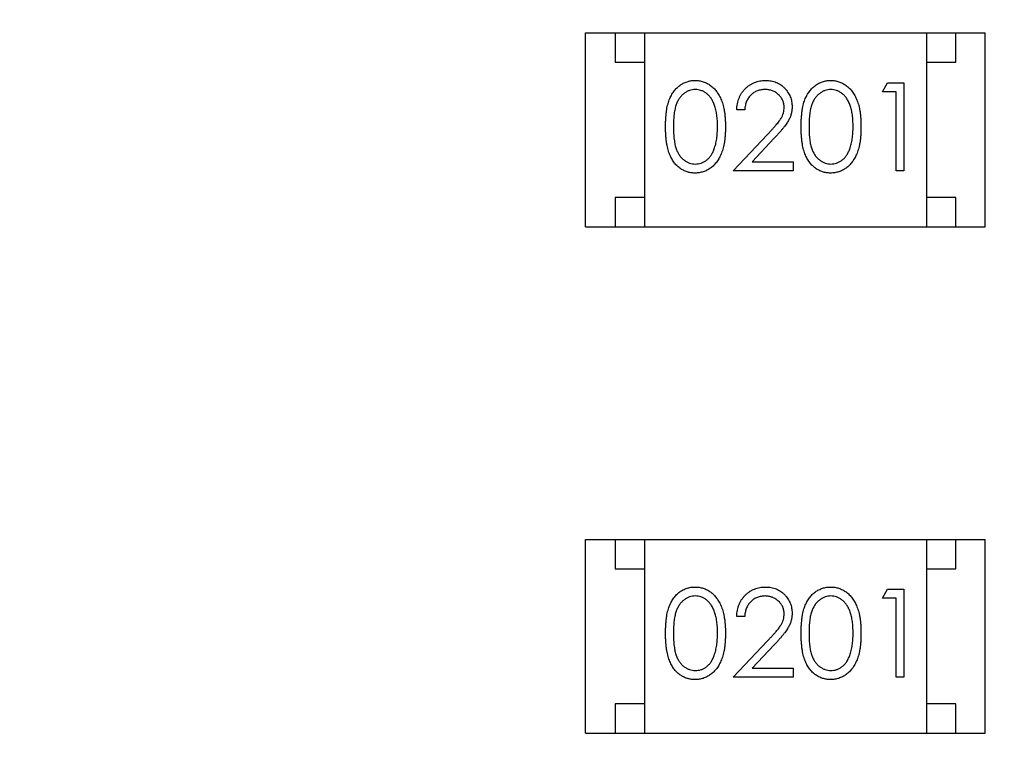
# Model space of a CAD drawing. Header units: millimetres. Extents: x 525 to 788, y 277 to 384.
# Tile 54 of 130: x 737.54 to 739.22, y 325.63 to 326.89. Entities that reach past the tile are written whole.
import ezdxf

# ---------------------------------------------------------------- set-up
doc = ezdxf.new("R2010")
doc.units = ezdxf.units.MM
doc.header["$LTSCALE"] = 5
doc.header["$PDMODE"] = 3
doc.header["$PDSIZE"] = 0.3125
doc.layers.get('0').update_dxf_attribs({"linetype": 'CONTINUOUS'})
doc.layers.get('Defpoints').update_dxf_attribs({"linetype": 'CONTINUOUS'})
doc.layers.add('dim', color=6, linetype='CONTINUOUS', lineweight=9)
doc.styles.add('Verdana', font='verdana.ttf', dxfattribs={"height": 3})
doc.dimstyles.new('aaaaaaaa 3.0', dxfattribs={"dimtxt": 3, "dimasz": 2.5, "dimexe": 1.25, "dimexo": 0.625, "dimtad": 1, "dimzin": 9, "dimdsep": 46, "dimtxsty": 'Verdana', "dimcen": 0, "dimazin": 0, "dimtfac": 1, "dimtofl": 0, "dimtmove": 0, "dimatfit": 3, "dimfxl": 1, "dimlwd": 25, "dimlwe": 25, "dimarcsym": 0})

# ---------------------------------------------------------------- blocks, each defined once
blk = doc.blocks.new('*D55')
at = {"layer": 'Defpoints', "color": 0}
for p in [(767.5081, 331.9082), (697.2861, 316.9379)]:
    blk.add_point(p, dxfattribs=at)
at = {"layer": 'dim', "color": 0, "lineweight": 25}
blk.add_line((785.4949, 335.7427), (769.9532, 332.4294), dxfattribs=at)
at = {"layer": 'dim', "color": 0}
blk.add_solid([(769.8663, 332.8369), (770.04, 332.0219), (767.5081, 331.9082)], dxfattribs=at)
at = {"layer": 'dim', "color": 0, "insert": (778.4472, 336.689), "char_height": 3, "attachment_point": 5, "rotation": 12.0345, "style": 'Verdana'}
blk.add_mtext('∅71.8', dxfattribs=at)

msp = doc.modelspace()

# ---------------------------------------------------------------- linework, layer by layer
at = {"linetype": 'Continuous'}
for p, q in [((738.507, 326.8628), (739.187, 326.8628)), ((738.507, 326.5328), (738.507, 326.8628)), ((738.557, 326.8628), (738.557, 326.8128)), ((738.607, 326.8628), (738.607, 326.5328)), ((739.087, 326.8628), (739.087, 326.5328)), ((739.137, 326.8128), (739.137, 326.8628)), ((739.187, 326.5328), (739.187, 326.8628)), ((738.557, 326.8128), (738.607, 326.8128)), ((739.087, 326.8128), (739.137, 326.8128)), ((739.0123, 326.7627), (739.0211, 326.778)), ((739.0211, 326.778), (739.0488, 326.778)), ((739.0488, 326.778), (739.0488, 326.628)), ((739.0354, 326.7627), (739.0123, 326.7627)), ((739.0354, 326.628), (739.0354, 326.7627)), ((738.7777, 326.7319), (738.7642, 326.7319)), ((738.7584, 326.628), (738.8166, 326.6901)), ((738.8281, 326.6835), (738.7905, 326.6434)), ((738.7905, 326.6434), (738.8604, 326.6434)), ((738.8604, 326.6434), (738.8604, 326.628)), ((738.8604, 326.628), (738.7584, 326.628)), ((739.0488, 326.628), (739.0354, 326.628)), ((738.607, 326.5828), (738.557, 326.5828)), ((738.557, 326.5828), (738.557, 326.5328)), ((739.137, 326.5828), (739.087, 326.5828)), ((739.137, 326.5328), (739.137, 326.5828)), ((738.507, 326.5328), (739.187, 326.5328)), ((738.507, 326.0001), (739.187, 326.0001)), ((738.507, 325.6701), (738.507, 326.0001)), ((738.557, 326.0001), (738.557, 325.9501)), ((738.607, 326.0001), (738.607, 325.6701)), ((739.087, 326.0001), (739.087, 325.6701)), ((739.137, 325.9501), (739.137, 326.0001)), ((739.187, 325.6701), (739.187, 326.0001)), ((738.557, 325.9501), (738.607, 325.9501)), ((739.087, 325.9501), (739.137, 325.9501)), ((739.0123, 325.9), (739.0211, 325.9154)), ((739.0211, 325.9154), (739.0488, 325.9154)), ((739.0488, 325.9154), (739.0488, 325.7654)), ((739.0354, 325.9), (739.0123, 325.9)), ((739.0354, 325.7654), (739.0354, 325.9)), ((738.7777, 325.8692), (738.7642, 325.8692)), ((738.7584, 325.7654), (738.8166, 325.8275)), ((738.8281, 325.8208), (738.7905, 325.7808)), ((738.7905, 325.7808), (738.8604, 325.7808)), ((738.8604, 325.7808), (738.8604, 325.7654)), ((738.8604, 325.7654), (738.7584, 325.7654)), ((739.0488, 325.7654), (739.0354, 325.7654)), ((738.607, 325.7201), (738.557, 325.7201)), ((738.557, 325.7201), (738.557, 325.6701)), ((739.137, 325.7201), (739.087, 325.7201)), ((739.137, 325.6701), (739.137, 325.7201)), ((738.507, 325.6701), (739.187, 325.6701))]:
    msp.add_line(p, q, dxfattribs=at)
msp.add_arc((732.3971, 324.423), 35.9, 323.58286, 216.35846, dxfattribs=at)
for points, knots in [([(738.643, 326.703), (738.6431, 326.7054), (738.6431, 326.7101), (738.6434, 326.7169), (738.6439, 326.7233), (738.6446, 326.7292), (738.6454, 326.7348), (738.6465, 326.7399), (738.6478, 326.7446), (738.6493, 326.7489), (738.651, 326.7528), (738.6528, 326.7565), (738.6548, 326.76), (738.657, 326.7632), (738.6593, 326.7662), (738.6618, 326.7689), (738.6644, 326.7713), (738.6672, 326.7735), (738.6702, 326.7755), (738.6732, 326.7772), (738.6763, 326.7787), (738.6796, 326.7798), (738.6829, 326.7808), (738.6862, 326.7814), (738.6897, 326.7818), (738.692, 326.7819), (738.6932, 326.7819)], [0, 0, 0, 0, 0.068595, 0.133246, 0.194313, 0.251279, 0.304513, 0.354235, 0.400481, 0.443411, 0.484015, 0.523252, 0.561042, 0.5979, 0.633518, 0.668314, 0.702496, 0.736685, 0.770293, 0.803437, 0.835913, 0.86846, 0.900847, 0.933467, 0.966258, 1, 1, 1, 1]), ([(738.6932, 326.7819), (738.6944, 326.7819), (738.6968, 326.7818), (738.7003, 326.7814), (738.7037, 326.7808), (738.707, 326.7798), (738.7103, 326.7787), (738.7135, 326.7772), (738.7165, 326.7755), (738.7195, 326.7735), (738.7224, 326.7713), (738.7251, 326.7688), (738.7277, 326.766), (738.7301, 326.763), (738.7323, 326.7596), (738.7345, 326.7561), (738.7364, 326.7522), (738.7382, 326.7482), (738.7398, 326.7437), (738.7412, 326.739), (738.7424, 326.7339), (738.7433, 326.7284), (738.7441, 326.7226), (738.7446, 326.7163), (738.7449, 326.7098), (738.7449, 326.7053), (738.745, 326.703)], [0, 0, 0, 0, 0.033788, 0.067194, 0.099862, 0.132567, 0.165151, 0.197913, 0.231319, 0.265083, 0.299255, 0.334399, 0.369943, 0.406284, 0.444064, 0.482998, 0.523354, 0.565537, 0.609613, 0.656391, 0.705885, 0.758325, 0.813832, 0.872795, 0.934722, 1, 1, 1, 1]), ([(738.7642, 326.7319), (738.7643, 326.7337), (738.7645, 326.7372), (738.7653, 326.7423), (738.7664, 326.7472), (738.7681, 326.7518), (738.7701, 326.7562), (738.7725, 326.7604), (738.7754, 326.7643), (738.7787, 326.7679), (738.7822, 326.7712), (738.786, 326.774), (738.7901, 326.7765), (738.7943, 326.7785), (738.7987, 326.78), (738.8033, 326.7811), (738.8081, 326.7818), (738.8114, 326.7819), (738.8131, 326.7819)], [0, 0, 0, 0, 0.068791, 0.135103, 0.198979, 0.261904, 0.323495, 0.385195, 0.446969, 0.509765, 0.572251, 0.633405, 0.693251, 0.752583, 0.812579, 0.873275, 0.93555, 1, 1, 1, 1]), ([(738.8131, 326.7819), (738.8148, 326.7819), (738.818, 326.7818), (738.8227, 326.7811), (738.8272, 326.7801), (738.8315, 326.7787), (738.8354, 326.7768), (738.8392, 326.7745), (738.8427, 326.7718), (738.8459, 326.7687), (738.8489, 326.7653), (738.8514, 326.7617), (738.8536, 326.758), (738.8554, 326.7542), (738.8567, 326.7502), (738.8577, 326.746), (738.8583, 326.7417), (738.8584, 326.7388), (738.8584, 326.7373)], [0, 0, 0, 0, 0.069475, 0.136517, 0.200789, 0.26383, 0.325735, 0.387291, 0.449509, 0.512968, 0.576275, 0.63758, 0.697903, 0.757172, 0.816599, 0.876653, 0.93729, 1, 1, 1, 1]), ([(738.8738, 326.703), (738.8738, 326.7054), (738.8739, 326.7101), (738.8742, 326.7169), (738.8747, 326.7233), (738.8754, 326.7292), (738.8762, 326.7348), (738.8773, 326.7399), (738.8786, 326.7446), (738.8801, 326.7489), (738.8817, 326.7528), (738.8836, 326.7565), (738.8856, 326.76), (738.8877, 326.7632), (738.8901, 326.7662), (738.8925, 326.7689), (738.8952, 326.7713), (738.898, 326.7735), (738.901, 326.7755), (738.904, 326.7772), (738.9071, 326.7787), (738.9103, 326.7798), (738.9136, 326.7808), (738.917, 326.7814), (738.9204, 326.7818), (738.9228, 326.7819), (738.924, 326.7819)], [0, 0, 0, 0, 0.068595, 0.133246, 0.194313, 0.251279, 0.304513, 0.354235, 0.400481, 0.443411, 0.484015, 0.523252, 0.561042, 0.5979, 0.633518, 0.668314, 0.702496, 0.736685, 0.770293, 0.803437, 0.835913, 0.86846, 0.900847, 0.933467, 0.966258, 1, 1, 1, 1]), ([(738.924, 326.7819), (738.9252, 326.7819), (738.9275, 326.7818), (738.931, 326.7814), (738.9345, 326.7808), (738.9378, 326.7798), (738.9411, 326.7787), (738.9442, 326.7772), (738.9473, 326.7755), (738.9503, 326.7735), (738.9532, 326.7713), (738.9559, 326.7688), (738.9584, 326.766), (738.9609, 326.763), (738.9631, 326.7596), (738.9652, 326.7561), (738.9671, 326.7522), (738.969, 326.7482), (738.9705, 326.7437), (738.972, 326.739), (738.9731, 326.7339), (738.9741, 326.7284), (738.9748, 326.7226), (738.9754, 326.7163), (738.9757, 326.7098), (738.9757, 326.7053), (738.9757, 326.703)], [0, 0, 0, 0, 0.033788, 0.067194, 0.099862, 0.132567, 0.165151, 0.197913, 0.231319, 0.265083, 0.299255, 0.334399, 0.369943, 0.406284, 0.444064, 0.482998, 0.523354, 0.565537, 0.609613, 0.656391, 0.705885, 0.758325, 0.813832, 0.872795, 0.934722, 1, 1, 1, 1]), ([(738.6936, 326.7665), (738.692, 326.7664), (738.6887, 326.7662), (738.6838, 326.765), (738.6791, 326.7629), (738.6753, 326.7605), (738.6725, 326.7583), (738.6704, 326.7563), (738.6685, 326.7542), (738.6668, 326.7519), (738.6652, 326.7494), (738.6637, 326.7467), (738.6623, 326.7438), (738.6611, 326.7406), (738.66, 326.7372), (738.6591, 326.7335), (738.6582, 326.7293), (738.6576, 326.7248), (738.6571, 326.7199), (738.6568, 326.7146), (738.6565, 326.709), (738.6565, 326.7051), (738.6565, 326.703)], [0, 0, 0, 0, 0.060387, 0.120883, 0.182755, 0.247811, 0.281299, 0.315088, 0.349702, 0.384857, 0.420966, 0.458511, 0.497175, 0.537602, 0.580503, 0.627468, 0.678388, 0.733983, 0.793747, 0.857714, 0.926698, 1, 1, 1, 1]), ([(738.7315, 326.703), (738.7315, 326.7049), (738.7314, 326.7084), (738.7313, 326.7135), (738.7308, 326.7184), (738.7303, 326.7231), (738.7296, 326.7275), (738.7287, 326.7317), (738.7277, 326.7356), (738.7265, 326.7393), (738.7252, 326.7427), (738.7237, 326.7459), (738.7222, 326.7488), (738.7205, 326.7515), (738.7187, 326.754), (738.7167, 326.7562), (738.7147, 326.7582), (738.7118, 326.7605), (738.7081, 326.7629), (738.7034, 326.765), (738.6986, 326.7662), (738.6953, 326.7664), (738.6936, 326.7665)], [0, 0, 0, 0, 0.065681, 0.128486, 0.188175, 0.245106, 0.299448, 0.350823, 0.399942, 0.446672, 0.491255, 0.533376, 0.573853, 0.612526, 0.649597, 0.685532, 0.720106, 0.753838, 0.818925, 0.880493, 0.940311, 1, 1, 1, 1]), ([(738.8124, 326.7665), (738.8113, 326.7665), (738.8089, 326.7664), (738.8056, 326.766), (738.8023, 326.7653), (738.7993, 326.7643), (738.7963, 326.763), (738.7935, 326.7614), (738.7909, 326.7596), (738.7885, 326.7574), (738.7862, 326.7551), (738.7842, 326.7524), (738.7825, 326.7496), (738.781, 326.7465), (738.7797, 326.7432), (738.7788, 326.7396), (738.778, 326.7358), (738.7778, 326.7332), (738.7777, 326.7319)], [0, 0, 0, 0, 0.064439, 0.126547, 0.186887, 0.245878, 0.304041, 0.362191, 0.420976, 0.48066, 0.5406, 0.600689, 0.661936, 0.724443, 0.789038, 0.856314, 0.926352, 1, 1, 1, 1]), ([(738.845, 326.7361), (738.8449, 326.7371), (738.8449, 326.7391), (738.8444, 326.7421), (738.8437, 326.745), (738.8427, 326.7477), (738.8413, 326.7503), (738.8397, 326.7529), (738.8378, 326.7553), (738.8356, 326.7576), (738.8331, 326.7596), (738.8306, 326.7615), (738.8279, 326.763), (738.825, 326.7643), (738.8221, 326.7653), (738.819, 326.766), (738.8158, 326.7664), (738.8135, 326.7665), (738.8124, 326.7665)], [0, 0, 0, 0, 0.061965, 0.122122, 0.180988, 0.239933, 0.299906, 0.359989, 0.421776, 0.486576, 0.551535, 0.615018, 0.677259, 0.73973, 0.80305, 0.866495, 0.931973, 1, 1, 1, 1]), ([(738.9244, 326.7665), (738.9228, 326.7664), (738.9194, 326.7662), (738.9145, 326.765), (738.9098, 326.7629), (738.9061, 326.7605), (738.9032, 326.7583), (738.9012, 326.7563), (738.8993, 326.7542), (738.8976, 326.7519), (738.8959, 326.7494), (738.8944, 326.7467), (738.8931, 326.7438), (738.8918, 326.7406), (738.8907, 326.7372), (738.8898, 326.7335), (738.889, 326.7293), (738.8884, 326.7248), (738.8879, 326.7199), (738.8876, 326.7146), (738.8873, 326.709), (738.8873, 326.7051), (738.8873, 326.703)], [0, 0, 0, 0, 0.060387, 0.120883, 0.182755, 0.247811, 0.281299, 0.315088, 0.349702, 0.384857, 0.420966, 0.458511, 0.497175, 0.537602, 0.580503, 0.627468, 0.678388, 0.733983, 0.793747, 0.857714, 0.926698, 1, 1, 1, 1]), ([(738.9623, 326.703), (738.9623, 326.7049), (738.9622, 326.7084), (738.962, 326.7135), (738.9616, 326.7184), (738.9611, 326.7231), (738.9603, 326.7275), (738.9595, 326.7317), (738.9584, 326.7356), (738.9573, 326.7393), (738.956, 326.7427), (738.9545, 326.7459), (738.953, 326.7488), (738.9513, 326.7515), (738.9495, 326.754), (738.9475, 326.7562), (738.9455, 326.7582), (738.9426, 326.7605), (738.9389, 326.7629), (738.9342, 326.765), (738.9293, 326.7662), (738.9261, 326.7664), (738.9244, 326.7665)], [0, 0, 0, 0, 0.065681, 0.128486, 0.188175, 0.245106, 0.299448, 0.350823, 0.399942, 0.446672, 0.491255, 0.533376, 0.573853, 0.612526, 0.649597, 0.685532, 0.720106, 0.753838, 0.818925, 0.880493, 0.940311, 1, 1, 1, 1]), ([(738.8166, 326.6901), (738.818, 326.6916), (738.8207, 326.6944), (738.8246, 326.6986), (738.828, 326.7024), (738.8311, 326.706), (738.8338, 326.7093), (738.8361, 326.7122), (738.838, 326.7149), (738.8401, 326.718), (738.842, 326.7218), (738.8437, 326.7264), (738.8448, 326.7312), (738.8449, 326.7345), (738.845, 326.7361)], [0, 0, 0, 0, 0.110803, 0.212829, 0.306101, 0.390647, 0.466924, 0.534481, 0.593587, 0.644557, 0.7362, 0.825024, 0.911986, 1, 1, 1, 1]), ([(738.8584, 326.7373), (738.8584, 326.7352), (738.8582, 326.7311), (738.857, 326.725), (738.8551, 326.7191), (738.8527, 326.7143), (738.8504, 326.7105), (738.8483, 326.7074), (738.8458, 326.704), (738.843, 326.7004), (738.8398, 326.6965), (738.8362, 326.6923), (738.8323, 326.688), (738.8295, 326.685), (738.8281, 326.6835)], [0, 0, 0, 0, 0.098702, 0.195672, 0.292422, 0.391343, 0.444462, 0.504229, 0.570352, 0.642546, 0.722288, 0.807921, 0.90047, 1, 1, 1, 1]), ([(738.6932, 326.6242), (738.692, 326.6242), (738.6897, 326.6243), (738.6862, 326.6247), (738.6829, 326.6253), (738.6796, 326.6262), (738.6764, 326.6274), (738.6733, 326.6288), (738.6703, 326.6305), (738.6674, 326.6324), (738.6646, 326.6346), (738.6619, 326.6371), (738.6594, 326.6398), (738.6571, 326.6428), (738.655, 326.646), (738.653, 326.6494), (738.6511, 326.6532), (738.6494, 326.6572), (738.6479, 326.6615), (738.6466, 326.6662), (738.6455, 326.6714), (738.6446, 326.6769), (738.6439, 326.6828), (738.6434, 326.6892), (738.6431, 326.696), (738.6431, 326.7006), (738.643, 326.703)], [0, 0, 0, 0, 0.033787, 0.066622, 0.099285, 0.131361, 0.163585, 0.196104, 0.228902, 0.262158, 0.295991, 0.330218, 0.36506, 0.400951, 0.43762, 0.475708, 0.515381, 0.556414, 0.599765, 0.646424, 0.696431, 0.749782, 0.806573, 0.867436, 0.931887, 1, 1, 1, 1]), ([(738.6565, 326.703), (738.6565, 326.701), (738.6565, 326.6972), (738.6568, 326.6915), (738.6571, 326.6862), (738.6576, 326.6813), (738.6583, 326.6768), (738.659, 326.6727), (738.6599, 326.6689), (738.661, 326.6655), (738.6623, 326.6624), (738.6636, 326.6595), (738.6651, 326.6568), (738.6667, 326.6543), (738.6685, 326.652), (738.6704, 326.6498), (738.6725, 326.6479), (738.6753, 326.6456), (738.6791, 326.6432), (738.6838, 326.6411), (738.6887, 326.6398), (738.692, 326.6397), (738.6936, 326.6396)], [0, 0, 0, 0, 0.072951, 0.141584, 0.205926, 0.265301, 0.320597, 0.371817, 0.41879, 0.461699, 0.502134, 0.540804, 0.578181, 0.614297, 0.649678, 0.684299, 0.718359, 0.752081, 0.817652, 0.879722, 0.939966, 1, 1, 1, 1]), ([(738.745, 326.703), (738.7449, 326.7007), (738.7449, 326.6962), (738.7446, 326.6897), (738.744, 326.6835), (738.7434, 326.6777), (738.7424, 326.6722), (738.7412, 326.6672), (738.7399, 326.6624), (738.7383, 326.658), (738.7365, 326.654), (738.7346, 326.6502), (738.7325, 326.6466), (738.7302, 326.6433), (738.7278, 326.6402), (738.7252, 326.6375), (738.7225, 326.6349), (738.7196, 326.6327), (738.7166, 326.6307), (738.7135, 326.6289), (738.7103, 326.6275), (738.7071, 326.6263), (738.7037, 326.6254), (738.7003, 326.6247), (738.6968, 326.6243), (738.6944, 326.6242), (738.6932, 326.6242)], [0, 0, 0, 0, 0.065063, 0.126773, 0.185516, 0.240765, 0.29298, 0.34225, 0.388919, 0.432776, 0.474628, 0.514775, 0.553606, 0.591426, 0.628028, 0.663804, 0.698984, 0.733591, 0.767628, 0.801208, 0.834264, 0.866981, 0.89972, 0.932702, 0.966176, 1, 1, 1, 1]), ([(738.7258, 326.6653), (738.7263, 326.6667), (738.7272, 326.6694), (738.7284, 326.6736), (738.7293, 326.678), (738.7301, 326.6826), (738.7307, 326.6875), (738.7312, 326.6925), (738.7315, 326.6977), (738.7315, 326.7012), (738.7315, 326.703)], [0, 0, 0, 0, 0.110588, 0.224542, 0.342503, 0.464324, 0.590756, 0.722227, 0.858843, 1, 1, 1, 1]), ([(738.924, 326.6242), (738.9228, 326.6242), (738.9204, 326.6243), (738.917, 326.6247), (738.9136, 326.6253), (738.9104, 326.6262), (738.9072, 326.6274), (738.9041, 326.6288), (738.9011, 326.6305), (738.8981, 326.6324), (738.8953, 326.6346), (738.8927, 326.6371), (738.8902, 326.6398), (738.8879, 326.6428), (738.8857, 326.646), (738.8837, 326.6494), (738.8819, 326.6532), (738.8802, 326.6572), (738.8787, 326.6615), (738.8773, 326.6662), (738.8763, 326.6714), (738.8754, 326.6769), (738.8747, 326.6828), (738.8742, 326.6892), (738.8739, 326.696), (738.8738, 326.7006), (738.8738, 326.703)], [0, 0, 0, 0, 0.033787, 0.066622, 0.099285, 0.131361, 0.163585, 0.196104, 0.228902, 0.262158, 0.295991, 0.330218, 0.36506, 0.400951, 0.43762, 0.475708, 0.515381, 0.556414, 0.599765, 0.646424, 0.696431, 0.749782, 0.806573, 0.867436, 0.931887, 1, 1, 1, 1]), ([(738.8873, 326.703), (738.8873, 326.701), (738.8873, 326.6972), (738.8875, 326.6915), (738.8879, 326.6862), (738.8884, 326.6813), (738.889, 326.6768), (738.8898, 326.6727), (738.8907, 326.6689), (738.8918, 326.6655), (738.8931, 326.6624), (738.8944, 326.6595), (738.8959, 326.6568), (738.8975, 326.6543), (738.8993, 326.652), (738.9012, 326.6498), (738.9032, 326.6479), (738.9061, 326.6456), (738.9098, 326.6432), (738.9146, 326.6411), (738.9195, 326.6398), (738.9228, 326.6397), (738.9244, 326.6396)], [0, 0, 0, 0, 0.072951, 0.141584, 0.205926, 0.265301, 0.320597, 0.371817, 0.41879, 0.461699, 0.502134, 0.540804, 0.578181, 0.614297, 0.649678, 0.684299, 0.718359, 0.752081, 0.817652, 0.879722, 0.939966, 1, 1, 1, 1]), ([(738.9757, 326.703), (738.9757, 326.7007), (738.9757, 326.6962), (738.9754, 326.6897), (738.9748, 326.6835), (738.9741, 326.6777), (738.9732, 326.6722), (738.972, 326.6672), (738.9707, 326.6624), (738.969, 326.658), (738.9673, 326.654), (738.9653, 326.6502), (738.9633, 326.6466), (738.961, 326.6433), (738.9586, 326.6402), (738.956, 326.6375), (738.9533, 326.6349), (738.9504, 326.6327), (738.9474, 326.6307), (738.9443, 326.6289), (738.9411, 326.6275), (738.9378, 326.6263), (738.9345, 326.6254), (738.931, 326.6247), (738.9275, 326.6243), (738.9252, 326.6242), (738.924, 326.6242)], [0, 0, 0, 0, 0.065063, 0.126773, 0.185516, 0.240765, 0.29298, 0.34225, 0.388919, 0.432776, 0.474628, 0.514775, 0.553606, 0.591426, 0.628028, 0.663804, 0.698984, 0.733591, 0.767628, 0.801208, 0.834264, 0.866981, 0.89972, 0.932702, 0.966176, 1, 1, 1, 1]), ([(738.9566, 326.6653), (738.957, 326.6667), (738.958, 326.6694), (738.9591, 326.6736), (738.9601, 326.678), (738.9609, 326.6826), (738.9615, 326.6875), (738.962, 326.6925), (738.9622, 326.6977), (738.9623, 326.7012), (738.9623, 326.703)], [0, 0, 0, 0, 0.110588, 0.224542, 0.342503, 0.464324, 0.590756, 0.722227, 0.858843, 1, 1, 1, 1]), ([(738.6936, 326.6396), (738.6953, 326.6397), (738.6986, 326.6398), (738.7035, 326.6411), (738.7082, 326.6431), (738.7119, 326.6455), (738.7147, 326.6477), (738.7167, 326.6496), (738.7185, 326.6518), (738.7203, 326.6541), (738.7219, 326.6566), (738.7233, 326.6593), (738.7247, 326.6622), (738.7254, 326.6643), (738.7258, 326.6653)], [0, 0, 0, 0, 0.112813, 0.225394, 0.339595, 0.459675, 0.521735, 0.583926, 0.648174, 0.713881, 0.781004, 0.851451, 0.924051, 1, 1, 1, 1]), ([(738.9244, 326.6396), (738.9261, 326.6397), (738.9294, 326.6398), (738.9342, 326.6411), (738.9389, 326.6431), (738.9426, 326.6455), (738.9454, 326.6477), (738.9475, 326.6496), (738.9493, 326.6518), (738.9511, 326.6541), (738.9527, 326.6566), (738.9541, 326.6593), (738.9554, 326.6622), (738.9562, 326.6643), (738.9566, 326.6653)], [0, 0, 0, 0, 0.112813, 0.225394, 0.339595, 0.459675, 0.521735, 0.583926, 0.648174, 0.713881, 0.781004, 0.851451, 0.924051, 1, 1, 1, 1]), ([(738.643, 325.8403), (738.6431, 325.8427), (738.6431, 325.8474), (738.6434, 325.8542), (738.6439, 325.8606), (738.6446, 325.8666), (738.6454, 325.8721), (738.6465, 325.8772), (738.6478, 325.8819), (738.6493, 325.8862), (738.651, 325.8902), (738.6528, 325.8939), (738.6548, 325.8973), (738.657, 325.9005), (738.6593, 325.9035), (738.6618, 325.9062), (738.6644, 325.9087), (738.6672, 325.9109), (738.6702, 325.9128), (738.6732, 325.9145), (738.6763, 325.916), (738.6796, 325.9172), (738.6829, 325.9181), (738.6862, 325.9188), (738.6897, 325.9192), (738.692, 325.9192), (738.6932, 325.9192)], [0, 0, 0, 0, 0.068595, 0.133246, 0.194313, 0.251279, 0.304513, 0.354235, 0.400481, 0.443411, 0.484015, 0.523252, 0.561042, 0.5979, 0.633518, 0.668314, 0.702496, 0.736685, 0.770293, 0.803437, 0.835913, 0.86846, 0.900847, 0.933467, 0.966258, 1, 1, 1, 1]), ([(738.6932, 325.9192), (738.6944, 325.9192), (738.6968, 325.9192), (738.7003, 325.9188), (738.7037, 325.9181), (738.707, 325.9172), (738.7103, 325.916), (738.7135, 325.9145), (738.7165, 325.9128), (738.7195, 325.9108), (738.7224, 325.9086), (738.7251, 325.9061), (738.7277, 325.9033), (738.7301, 325.9003), (738.7323, 325.897), (738.7345, 325.8934), (738.7364, 325.8896), (738.7382, 325.8855), (738.7398, 325.8811), (738.7412, 325.8763), (738.7424, 325.8712), (738.7433, 325.8657), (738.7441, 325.8599), (738.7446, 325.8537), (738.7449, 325.8471), (738.7449, 325.8426), (738.745, 325.8403)], [0, 0, 0, 0, 0.033788, 0.067194, 0.099862, 0.132567, 0.165151, 0.197913, 0.231319, 0.265083, 0.299255, 0.334399, 0.369943, 0.406284, 0.444064, 0.482998, 0.523354, 0.565537, 0.609613, 0.656391, 0.705885, 0.758325, 0.813832, 0.872795, 0.934722, 1, 1, 1, 1]), ([(738.7642, 325.8692), (738.7643, 325.871), (738.7645, 325.8745), (738.7653, 325.8796), (738.7664, 325.8845), (738.7681, 325.8892), (738.7701, 325.8936), (738.7725, 325.8977), (738.7754, 325.9016), (738.7787, 325.9052), (738.7822, 325.9085), (738.786, 325.9114), (738.7901, 325.9138), (738.7943, 325.9158), (738.7987, 325.9173), (738.8033, 325.9185), (738.8081, 325.9191), (738.8114, 325.9192), (738.8131, 325.9192)], [0, 0, 0, 0, 0.068791, 0.135103, 0.198979, 0.261904, 0.323495, 0.385195, 0.446969, 0.509765, 0.572251, 0.633405, 0.693251, 0.752583, 0.812579, 0.873275, 0.93555, 1, 1, 1, 1]), ([(738.8131, 325.9192), (738.8148, 325.9192), (738.818, 325.9191), (738.8227, 325.9185), (738.8272, 325.9175), (738.8315, 325.916), (738.8354, 325.9141), (738.8392, 325.9118), (738.8427, 325.9091), (738.8459, 325.906), (738.8489, 325.9026), (738.8514, 325.8991), (738.8536, 325.8954), (738.8554, 325.8915), (738.8567, 325.8875), (738.8577, 325.8834), (738.8583, 325.879), (738.8584, 325.8761), (738.8584, 325.8746)], [0, 0, 0, 0, 0.069475, 0.136517, 0.200789, 0.26383, 0.325735, 0.387291, 0.449509, 0.512968, 0.576275, 0.63758, 0.697903, 0.757172, 0.816599, 0.876653, 0.93729, 1, 1, 1, 1]), ([(738.8738, 325.8403), (738.8738, 325.8427), (738.8739, 325.8474), (738.8742, 325.8542), (738.8747, 325.8606), (738.8754, 325.8666), (738.8762, 325.8721), (738.8773, 325.8772), (738.8786, 325.8819), (738.8801, 325.8862), (738.8817, 325.8902), (738.8836, 325.8939), (738.8856, 325.8973), (738.8877, 325.9005), (738.8901, 325.9035), (738.8925, 325.9062), (738.8952, 325.9087), (738.898, 325.9109), (738.901, 325.9128), (738.904, 325.9145), (738.9071, 325.916), (738.9103, 325.9172), (738.9136, 325.9181), (738.917, 325.9188), (738.9204, 325.9192), (738.9228, 325.9192), (738.924, 325.9192)], [0, 0, 0, 0, 0.068595, 0.133246, 0.194313, 0.251279, 0.304513, 0.354235, 0.400481, 0.443411, 0.484015, 0.523252, 0.561042, 0.5979, 0.633518, 0.668314, 0.702496, 0.736685, 0.770293, 0.803437, 0.835913, 0.86846, 0.900847, 0.933467, 0.966258, 1, 1, 1, 1]), ([(738.924, 325.9192), (738.9252, 325.9192), (738.9275, 325.9192), (738.931, 325.9188), (738.9345, 325.9181), (738.9378, 325.9172), (738.9411, 325.916), (738.9442, 325.9145), (738.9473, 325.9128), (738.9503, 325.9108), (738.9532, 325.9086), (738.9559, 325.9061), (738.9584, 325.9033), (738.9609, 325.9003), (738.9631, 325.897), (738.9652, 325.8934), (738.9671, 325.8896), (738.969, 325.8855), (738.9705, 325.8811), (738.972, 325.8763), (738.9731, 325.8712), (738.9741, 325.8657), (738.9748, 325.8599), (738.9754, 325.8537), (738.9757, 325.8471), (738.9757, 325.8426), (738.9757, 325.8403)], [0, 0, 0, 0, 0.033788, 0.067194, 0.099862, 0.132567, 0.165151, 0.197913, 0.231319, 0.265083, 0.299255, 0.334399, 0.369943, 0.406284, 0.444064, 0.482998, 0.523354, 0.565537, 0.609613, 0.656391, 0.705885, 0.758325, 0.813832, 0.872795, 0.934722, 1, 1, 1, 1]), ([(738.6936, 325.9039), (738.692, 325.9038), (738.6887, 325.9036), (738.6838, 325.9024), (738.6791, 325.9002), (738.6753, 325.8979), (738.6725, 325.8956), (738.6704, 325.8937), (738.6685, 325.8915), (738.6668, 325.8892), (738.6652, 325.8867), (738.6637, 325.884), (738.6623, 325.8811), (738.6611, 325.878), (738.66, 325.8746), (738.6591, 325.8708), (738.6582, 325.8667), (738.6576, 325.8622), (738.6571, 325.8573), (738.6568, 325.852), (738.6565, 325.8463), (738.6565, 325.8424), (738.6565, 325.8404)], [0, 0, 0, 0, 0.060387, 0.120883, 0.182755, 0.247811, 0.281299, 0.315088, 0.349702, 0.384857, 0.420966, 0.458511, 0.497175, 0.537602, 0.580503, 0.627468, 0.678388, 0.733983, 0.793747, 0.857714, 0.926698, 1, 1, 1, 1]), ([(738.7315, 325.8404), (738.7315, 325.8422), (738.7314, 325.8457), (738.7313, 325.8509), (738.7308, 325.8558), (738.7303, 325.8605), (738.7296, 325.8649), (738.7287, 325.869), (738.7277, 325.8729), (738.7265, 325.8766), (738.7252, 325.88), (738.7237, 325.8832), (738.7222, 325.8862), (738.7205, 325.8889), (738.7187, 325.8914), (738.7167, 325.8936), (738.7147, 325.8956), (738.7118, 325.8979), (738.7081, 325.9002), (738.7034, 325.9024), (738.6986, 325.9036), (738.6953, 325.9038), (738.6936, 325.9039)], [0, 0, 0, 0, 0.065681, 0.128486, 0.188175, 0.245106, 0.299448, 0.350823, 0.399942, 0.446672, 0.491255, 0.533376, 0.573853, 0.612526, 0.649597, 0.685532, 0.720106, 0.753838, 0.818925, 0.880493, 0.940311, 1, 1, 1, 1]), ([(738.8124, 325.9039), (738.8113, 325.9038), (738.8089, 325.9038), (738.8056, 325.9033), (738.8023, 325.9026), (738.7993, 325.9016), (738.7963, 325.9004), (738.7935, 325.8988), (738.7909, 325.8969), (738.7885, 325.8948), (738.7862, 325.8924), (738.7842, 325.8898), (738.7825, 325.8869), (738.781, 325.8838), (738.7797, 325.8805), (738.7788, 325.877), (738.778, 325.8732), (738.7778, 325.8706), (738.7777, 325.8692)], [0, 0, 0, 0, 0.064439, 0.126547, 0.186887, 0.245878, 0.304041, 0.362191, 0.420976, 0.48066, 0.5406, 0.600689, 0.661936, 0.724443, 0.789038, 0.856314, 0.926352, 1, 1, 1, 1]), ([(738.845, 325.8734), (738.8449, 325.8745), (738.8449, 325.8765), (738.8444, 325.8794), (738.8437, 325.8823), (738.8427, 325.8851), (738.8413, 325.8877), (738.8397, 325.8902), (738.8378, 325.8926), (738.8356, 325.8949), (738.8331, 325.897), (738.8306, 325.8988), (738.8279, 325.9004), (738.825, 325.9017), (738.8221, 325.9026), (738.819, 325.9033), (738.8158, 325.9038), (738.8135, 325.9038), (738.8124, 325.9039)], [0, 0, 0, 0, 0.061965, 0.122122, 0.180988, 0.239933, 0.299906, 0.359989, 0.421776, 0.486576, 0.551535, 0.615018, 0.677259, 0.73973, 0.80305, 0.866495, 0.931973, 1, 1, 1, 1]), ([(738.9244, 325.9039), (738.9228, 325.9038), (738.9194, 325.9036), (738.9145, 325.9024), (738.9098, 325.9002), (738.9061, 325.8979), (738.9032, 325.8956), (738.9012, 325.8937), (738.8993, 325.8915), (738.8976, 325.8892), (738.8959, 325.8867), (738.8944, 325.884), (738.8931, 325.8811), (738.8918, 325.878), (738.8907, 325.8746), (738.8898, 325.8708), (738.889, 325.8667), (738.8884, 325.8622), (738.8879, 325.8573), (738.8876, 325.852), (738.8873, 325.8463), (738.8873, 325.8424), (738.8873, 325.8404)], [0, 0, 0, 0, 0.060387, 0.120883, 0.182755, 0.247811, 0.281299, 0.315088, 0.349702, 0.384857, 0.420966, 0.458511, 0.497175, 0.537602, 0.580503, 0.627468, 0.678388, 0.733983, 0.793747, 0.857714, 0.926698, 1, 1, 1, 1]), ([(738.9623, 325.8404), (738.9623, 325.8422), (738.9622, 325.8457), (738.962, 325.8509), (738.9616, 325.8558), (738.9611, 325.8605), (738.9603, 325.8649), (738.9595, 325.869), (738.9584, 325.8729), (738.9573, 325.8766), (738.956, 325.88), (738.9545, 325.8832), (738.953, 325.8862), (738.9513, 325.8889), (738.9495, 325.8914), (738.9475, 325.8936), (738.9455, 325.8956), (738.9426, 325.8979), (738.9389, 325.9002), (738.9342, 325.9024), (738.9293, 325.9036), (738.9261, 325.9038), (738.9244, 325.9039)], [0, 0, 0, 0, 0.065681, 0.128486, 0.188175, 0.245106, 0.299448, 0.350823, 0.399942, 0.446672, 0.491255, 0.533376, 0.573853, 0.612526, 0.649597, 0.685532, 0.720106, 0.753838, 0.818925, 0.880493, 0.940311, 1, 1, 1, 1]), ([(738.8166, 325.8275), (738.818, 325.8289), (738.8207, 325.8318), (738.8246, 325.8359), (738.828, 325.8398), (738.8311, 325.8433), (738.8338, 325.8466), (738.8361, 325.8495), (738.838, 325.8522), (738.8401, 325.8553), (738.842, 325.8591), (738.8437, 325.8638), (738.8448, 325.8686), (738.8449, 325.8718), (738.845, 325.8734)], [0, 0, 0, 0, 0.110803, 0.212829, 0.306101, 0.390647, 0.466924, 0.534481, 0.593587, 0.644557, 0.7362, 0.825024, 0.911986, 1, 1, 1, 1]), ([(738.8584, 325.8746), (738.8584, 325.8726), (738.8582, 325.8684), (738.857, 325.8623), (738.8551, 325.8564), (738.8527, 325.8517), (738.8504, 325.8479), (738.8483, 325.8447), (738.8458, 325.8413), (738.843, 325.8377), (738.8398, 325.8338), (738.8362, 325.8297), (738.8323, 325.8253), (738.8295, 325.8224), (738.8281, 325.8208)], [0, 0, 0, 0, 0.098702, 0.195672, 0.292422, 0.391343, 0.444462, 0.504229, 0.570352, 0.642546, 0.722288, 0.807921, 0.90047, 1, 1, 1, 1]), ([(738.6932, 325.7615), (738.692, 325.7616), (738.6897, 325.7616), (738.6862, 325.762), (738.6829, 325.7627), (738.6796, 325.7636), (738.6764, 325.7647), (738.6733, 325.7662), (738.6703, 325.7679), (738.6674, 325.7698), (738.6646, 325.772), (738.6619, 325.7744), (738.6594, 325.7771), (738.6571, 325.7801), (738.655, 325.7833), (738.653, 325.7868), (738.6511, 325.7905), (738.6494, 325.7945), (738.6479, 325.7988), (738.6466, 325.8036), (738.6455, 325.8087), (738.6446, 325.8142), (738.6439, 325.8202), (738.6434, 325.8265), (738.6431, 325.8333), (738.6431, 325.8379), (738.643, 325.8403)], [0, 0, 0, 0, 0.033787, 0.066622, 0.099285, 0.131361, 0.163585, 0.196104, 0.228902, 0.262158, 0.295991, 0.330218, 0.36506, 0.400951, 0.43762, 0.475708, 0.515381, 0.556414, 0.599765, 0.646424, 0.696431, 0.749782, 0.806573, 0.867436, 0.931887, 1, 1, 1, 1]), ([(738.6565, 325.8404), (738.6565, 325.8384), (738.6565, 325.8345), (738.6568, 325.8288), (738.6571, 325.8236), (738.6576, 325.8187), (738.6583, 325.8142), (738.659, 325.81), (738.6599, 325.8063), (738.661, 325.8029), (738.6623, 325.7997), (738.6636, 325.7968), (738.6651, 325.7941), (738.6667, 325.7916), (738.6685, 325.7893), (738.6704, 325.7872), (738.6725, 325.7852), (738.6753, 325.7829), (738.6791, 325.7806), (738.6838, 325.7785), (738.6887, 325.7772), (738.692, 325.777), (738.6936, 325.7769)], [0, 0, 0, 0, 0.072951, 0.141584, 0.205926, 0.265301, 0.320597, 0.371817, 0.41879, 0.461699, 0.502134, 0.540804, 0.578181, 0.614297, 0.649678, 0.684299, 0.718359, 0.752081, 0.817652, 0.879722, 0.939966, 1, 1, 1, 1]), ([(738.745, 325.8403), (738.7449, 325.838), (738.7449, 325.8336), (738.7446, 325.827), (738.744, 325.8209), (738.7434, 325.815), (738.7424, 325.8096), (738.7412, 325.8045), (738.7399, 325.7998), (738.7383, 325.7954), (738.7365, 325.7913), (738.7346, 325.7875), (738.7325, 325.7839), (738.7302, 325.7806), (738.7278, 325.7776), (738.7252, 325.7748), (738.7225, 325.7723), (738.7196, 325.77), (738.7166, 325.768), (738.7135, 325.7663), (738.7103, 325.7649), (738.7071, 325.7636), (738.7037, 325.7627), (738.7003, 325.7621), (738.6968, 325.7616), (738.6944, 325.7616), (738.6932, 325.7615)], [0, 0, 0, 0, 0.065063, 0.126773, 0.185516, 0.240765, 0.29298, 0.34225, 0.388919, 0.432776, 0.474628, 0.514775, 0.553606, 0.591426, 0.628028, 0.663804, 0.698984, 0.733591, 0.767628, 0.801208, 0.834264, 0.866981, 0.89972, 0.932702, 0.966176, 1, 1, 1, 1]), ([(738.7258, 325.8027), (738.7263, 325.804), (738.7272, 325.8067), (738.7284, 325.811), (738.7293, 325.8154), (738.7301, 325.82), (738.7307, 325.8248), (738.7312, 325.8298), (738.7315, 325.835), (738.7315, 325.8386), (738.7315, 325.8404)], [0, 0, 0, 0, 0.110588, 0.224542, 0.342503, 0.464324, 0.590756, 0.722227, 0.858843, 1, 1, 1, 1]), ([(738.924, 325.7615), (738.9228, 325.7616), (738.9204, 325.7616), (738.917, 325.762), (738.9136, 325.7627), (738.9104, 325.7636), (738.9072, 325.7647), (738.9041, 325.7662), (738.9011, 325.7679), (738.8981, 325.7698), (738.8953, 325.772), (738.8927, 325.7744), (738.8902, 325.7771), (738.8879, 325.7801), (738.8857, 325.7833), (738.8837, 325.7868), (738.8819, 325.7905), (738.8802, 325.7945), (738.8787, 325.7988), (738.8773, 325.8036), (738.8763, 325.8087), (738.8754, 325.8142), (738.8747, 325.8202), (738.8742, 325.8265), (738.8739, 325.8333), (738.8738, 325.8379), (738.8738, 325.8403)], [0, 0, 0, 0, 0.033787, 0.066622, 0.099285, 0.131361, 0.163585, 0.196104, 0.228902, 0.262158, 0.295991, 0.330218, 0.36506, 0.400951, 0.43762, 0.475708, 0.515381, 0.556414, 0.599765, 0.646424, 0.696431, 0.749782, 0.806573, 0.867436, 0.931887, 1, 1, 1, 1]), ([(738.8873, 325.8404), (738.8873, 325.8384), (738.8873, 325.8345), (738.8875, 325.8288), (738.8879, 325.8236), (738.8884, 325.8187), (738.889, 325.8142), (738.8898, 325.81), (738.8907, 325.8063), (738.8918, 325.8029), (738.8931, 325.7997), (738.8944, 325.7968), (738.8959, 325.7941), (738.8975, 325.7916), (738.8993, 325.7893), (738.9012, 325.7872), (738.9032, 325.7852), (738.9061, 325.7829), (738.9098, 325.7806), (738.9146, 325.7785), (738.9195, 325.7772), (738.9228, 325.777), (738.9244, 325.7769)], [0, 0, 0, 0, 0.072951, 0.141584, 0.205926, 0.265301, 0.320597, 0.371817, 0.41879, 0.461699, 0.502134, 0.540804, 0.578181, 0.614297, 0.649678, 0.684299, 0.718359, 0.752081, 0.817652, 0.879722, 0.939966, 1, 1, 1, 1]), ([(738.9757, 325.8403), (738.9757, 325.838), (738.9757, 325.8336), (738.9754, 325.827), (738.9748, 325.8209), (738.9741, 325.815), (738.9732, 325.8096), (738.972, 325.8045), (738.9707, 325.7998), (738.969, 325.7954), (738.9673, 325.7913), (738.9653, 325.7875), (738.9633, 325.7839), (738.961, 325.7806), (738.9586, 325.7776), (738.956, 325.7748), (738.9533, 325.7723), (738.9504, 325.77), (738.9474, 325.768), (738.9443, 325.7663), (738.9411, 325.7649), (738.9378, 325.7636), (738.9345, 325.7627), (738.931, 325.7621), (738.9275, 325.7616), (738.9252, 325.7616), (738.924, 325.7615)], [0, 0, 0, 0, 0.065063, 0.126773, 0.185516, 0.240765, 0.29298, 0.34225, 0.388919, 0.432776, 0.474628, 0.514775, 0.553606, 0.591426, 0.628028, 0.663804, 0.698984, 0.733591, 0.767628, 0.801208, 0.834264, 0.866981, 0.89972, 0.932702, 0.966176, 1, 1, 1, 1]), ([(738.9566, 325.8027), (738.957, 325.804), (738.958, 325.8067), (738.9591, 325.811), (738.9601, 325.8154), (738.9609, 325.82), (738.9615, 325.8248), (738.962, 325.8298), (738.9622, 325.835), (738.9623, 325.8386), (738.9623, 325.8404)], [0, 0, 0, 0, 0.110588, 0.224542, 0.342503, 0.464324, 0.590756, 0.722227, 0.858843, 1, 1, 1, 1]), ([(738.6936, 325.7769), (738.6953, 325.777), (738.6986, 325.7771), (738.7035, 325.7785), (738.7082, 325.7804), (738.7119, 325.7828), (738.7147, 325.785), (738.7167, 325.787), (738.7185, 325.7891), (738.7203, 325.7914), (738.7219, 325.7939), (738.7233, 325.7967), (738.7247, 325.7996), (738.7254, 325.8016), (738.7258, 325.8027)], [0, 0, 0, 0, 0.112813, 0.225394, 0.339595, 0.459675, 0.521735, 0.583926, 0.648174, 0.713881, 0.781004, 0.851451, 0.924051, 1, 1, 1, 1]), ([(738.9244, 325.7769), (738.9261, 325.777), (738.9294, 325.7771), (738.9342, 325.7785), (738.9389, 325.7804), (738.9426, 325.7828), (738.9454, 325.785), (738.9475, 325.787), (738.9493, 325.7891), (738.9511, 325.7914), (738.9527, 325.7939), (738.9541, 325.7967), (738.9554, 325.7996), (738.9562, 325.8016), (738.9566, 325.8027)], [0, 0, 0, 0, 0.112813, 0.225394, 0.339595, 0.459675, 0.521735, 0.583926, 0.648174, 0.713881, 0.781004, 0.851451, 0.924051, 1, 1, 1, 1])]:
    msp.add_open_spline(points, degree=3, knots=knots, dxfattribs=at)

# ---------------------------------------------------------------- dimensions: what is measured, and where the dimension line sits
at = {"layer": 'dim'}
dim = msp.add_diameter_dim_2p(p1=(697.2861, 316.9379), p2=(767.5081, 331.9082), dimstyle='aaaaaaaa 3.0', dxfattribs=at)
dim.commit()
dim.dimension.update_dxf_attribs({"geometry": '*D55', "text_midpoint": (777.7194, 334.0851), "dimtype": 163})

doc.saveas('drawing.dxf')
